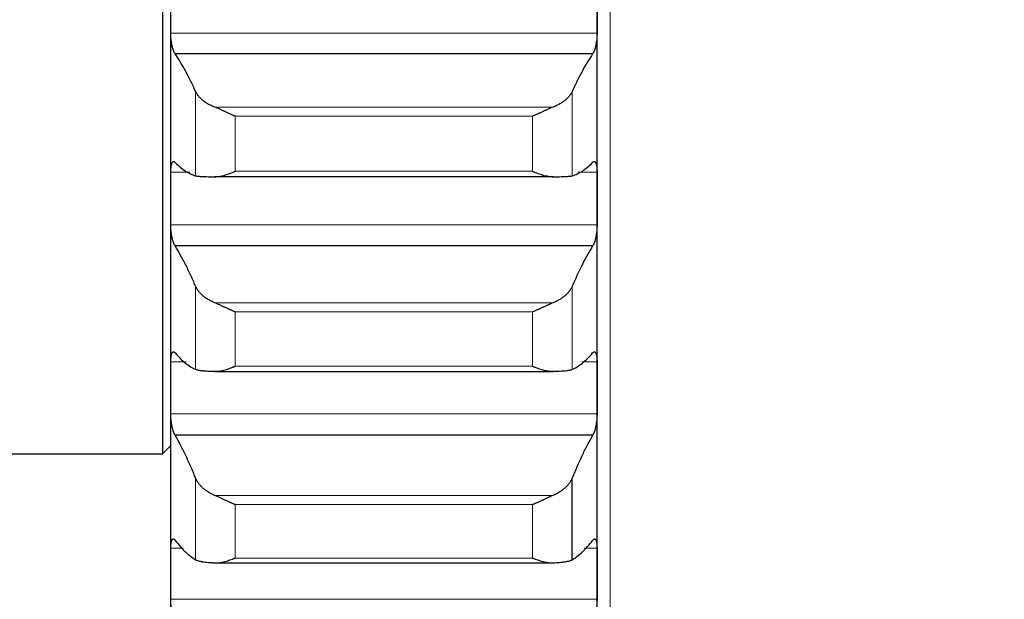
# Model space of a CAD drawing. Header units: inches. Extents: x 0 to 20790, y -12 to 14700.
# Tile 160 of 256: x 7853 to 7974, y 9549 to 9620. Entities that reach past the tile are written whole.
import ezdxf

# ---------------------------------------------------------------- set-up
doc = ezdxf.new("R2010")
doc.units = ezdxf.units.IN
doc.layers.add('1', color=7, linetype='Continuous', true_color=0xffffff)
doc.layers.add('254', color=7, linetype='Continuous', true_color=0xffffff)
doc.styles.add('latin_extended', font='simplex.shx')
doc.dimstyles.get("Standard").update_dxf_attribs({"dimtxt": 0.18, "dimasz": 0.18, "dimexe": 0.18, "dimexo": 0.0625, "dimgap": 0.09, "dimtad": 0, "dimtih": 1, "dimtoh": 1, "dimdec": 4, "dimzin": 0, "dimdsep": 46, "dimtxsty": 'Standard', "dimcen": 0.09, "dimadec": 0, "dimazin": 0, "dimtfac": 1, "dimtdec": 4, "dimtofl": 0, "dimtmove": 0, "dimatfit": 3, "dimfxl": 1, "dimtolj": 1, "dimtzin": 0, "dimarcsym": 0})

# ---------------------------------------------------------------- blocks, each defined once
blk = doc.blocks.new('_U4')
at = {"layer": '254', "color": 3, "linetype": 'Continuous', "lineweight": 13, "transparency": 16777216}
for p, q in [((1196.91, 10968.48), (1196.91, 7971.96)), ((8181.91, 9131.48), (8181.91, 7971.96)), ((1319.41, 8006.96), (8059.41, 8006.96))]:
    blk.add_line(p, q, dxfattribs=at)
at = {"layer": '254', "color": 3, "transparency": 16777216}
for points in [[(1319.41, 8027.37), (1319.41, 7986.54), (1196.91, 8006.96)], [(8059.41, 7986.54), (8059.41, 8027.37), (8181.91, 8006.96)]]:
    blk.add_solid(points, dxfattribs=at)
at = {"layer": 'Defpoints', "color": 0, "transparency": 16777216}
for p in [(1196.91, 11003.48), (8181.91, 9166.48), (8181.91, 8006.96)]:
    blk.add_point(p, dxfattribs=at)
at = {"layer": '254', "color": 2, "lineweight": 13, "transparency": 16777216, "insert": (4473.58, 8190.71), "char_height": 122.5, "attachment_point": 1, "style": 'latin_extended'}
blk.add_mtext('\\A1;6985', dxfattribs=at)

msp = doc.modelspace()

# ---------------------------------------------------------------- linework, layer by layer
at = {"layer": '1', "color": 2, "linetype": 'Continuous', "lineweight": 25}
for p, q in [((7870.915, 9731.973), (7870.915, 9566.981)), ((7871.915, 9598.112), (7871.915, 9621.539)), ((7923.915, 9598.112), (7923.915, 9621.539)), ((7923.377, 9615.755), (7872.452, 9615.755)), ((7918.546, 9600.763), (7877.283, 9600.763)), ((7871.915, 9575.036), (7871.915, 9598.112)), ((7923.915, 9575.036), (7923.915, 9598.112)), ((7923.377, 9592.326), (7872.452, 9592.326)), ((7877.283, 9577.033), (7918.546, 9577.033)), ((7871.915, 9552.347), (7871.915, 9575.036)), ((7923.915, 9552.347), (7923.915, 9575.036)), ((7923.377, 9569.256), (7872.452, 9569.256)), ((7870.915, 9566.981), (7871.915, 9567.981)), ((7817.915, 9566.981), (7870.915, 9566.981)), ((7920.889, 9554.062), (7920.889, 9564.024)), ((7877.283, 9553.686), (7918.546, 9553.686)), ((7871.915, 9530.082), (7871.915, 9552.347)), ((7923.915, 9530.082), (7923.915, 9552.347))]:
    msp.add_line(p, q, dxfattribs=at)
at = {"layer": '1', "color": 110, "linetype": 'Continuous', "lineweight": 13}
for p, q in [((7925.515, 9401.517), (7925.515, 9732)), ((7923.912, 9618.277), (7871.917, 9618.277)), ((7874.941, 9600.881), (7874.941, 9611.167)), ((7920.889, 9600.881), (7920.889, 9611.167)), ((7918.546, 9609.248), (7877.283, 9609.248)), ((7916.059, 9608.141), (7879.771, 9608.141)), ((7879.771, 9601.424), (7879.771, 9608.141)), ((7916.059, 9601.424), (7916.059, 9608.141)), ((7874.254, 9601.328), (7871.917, 9601.328)), ((7916.059, 9601.424), (7879.771, 9601.424)), ((7923.912, 9601.328), (7921.576, 9601.328)), ((7923.912, 9594.896), (7871.917, 9594.896)), ((7874.941, 9577.279), (7874.941, 9587.411)), ((7920.889, 9577.279), (7920.889, 9587.411)), ((7918.546, 9585.392), (7877.283, 9585.392)), ((7916.059, 9584.273), (7879.771, 9584.273)), ((7879.771, 9577.657), (7879.771, 9584.273)), ((7916.059, 9577.657), (7916.059, 9584.273)), ((7873.789, 9578.201), (7871.917, 9578.201)), ((7923.912, 9578.201), (7922.041, 9578.201)), ((7916.059, 9577.657), (7879.771, 9577.657)), ((7923.912, 9571.871), (7871.917, 9571.871)), ((7874.941, 9554.062), (7874.941, 9564.024)), ((7918.546, 9561.907), (7877.283, 9561.907)), ((7916.059, 9560.778), (7879.771, 9560.778)), ((7879.771, 9554.273), (7879.771, 9560.778)), ((7916.059, 9554.273), (7916.059, 9560.778)), ((7873.471, 9555.456), (7871.917, 9555.456)), ((7923.912, 9555.456), (7922.359, 9555.456)), ((7916.059, 9554.273), (7879.771, 9554.273)), ((7923.912, 9549.238), (7871.917, 9549.238))]:
    msp.add_line(p, q, dxfattribs=at)
at = {"layer": '1', "color": 2, "linetype": 'Continuous', "lineweight": 25}
for points in [[(7871.917, 9618.277), (7871.916, 9619.364), (7871.915, 9620.452), (7871.915, 9621.539)], [(7923.915, 9621.539), (7923.915, 9620.452), (7923.914, 9619.364), (7923.912, 9618.277)], [(7874.941, 9611.167), (7874.737, 9611.619), (7874.328, 9612.489), (7873.708, 9613.689), (7873.083, 9614.783), (7872.663, 9615.443), (7872.452, 9615.755)], [(7923.377, 9615.755), (7923.166, 9615.443), (7922.746, 9614.783), (7922.122, 9613.689), (7921.502, 9612.489), (7921.093, 9611.619), (7920.889, 9611.167)], [(7872.452, 9602.501), (7872.663, 9602.288), (7873.083, 9601.9), (7873.708, 9601.436), (7874.328, 9601.089), (7874.737, 9600.937), (7874.941, 9600.881)], [(7920.889, 9600.881), (7921.093, 9600.937), (7921.502, 9601.089), (7922.122, 9601.436), (7922.746, 9601.9), (7923.166, 9602.288), (7923.377, 9602.501)], [(7871.915, 9598.112), (7871.915, 9599.184), (7871.916, 9600.256), (7871.917, 9601.328)], [(7923.912, 9601.328), (7923.914, 9600.256), (7923.915, 9599.184), (7923.915, 9598.112)], [(7871.917, 9594.896), (7871.916, 9595.968), (7871.915, 9597.04), (7871.915, 9598.112)], [(7923.915, 9598.112), (7923.915, 9597.04), (7923.914, 9595.968), (7923.912, 9594.896)], [(7874.941, 9587.411), (7874.737, 9587.89), (7874.328, 9588.812), (7873.708, 9590.092), (7873.083, 9591.269), (7872.663, 9591.985), (7872.452, 9592.326)], [(7923.377, 9592.326), (7923.166, 9591.985), (7922.746, 9591.269), (7922.122, 9590.092), (7921.502, 9588.812), (7921.093, 9587.89), (7920.889, 9587.411)], [(7872.452, 9579.27), (7872.663, 9579.026), (7873.083, 9578.578), (7873.708, 9578.022), (7874.328, 9577.582), (7874.737, 9577.367), (7874.941, 9577.279)], [(7920.889, 9577.279), (7921.093, 9577.367), (7921.502, 9577.582), (7922.122, 9578.022), (7922.746, 9578.578), (7923.166, 9579.026), (7923.377, 9579.27)], [(7871.915, 9575.036), (7871.915, 9576.091), (7871.916, 9577.146), (7871.917, 9578.201)], [(7923.912, 9578.201), (7923.914, 9577.146), (7923.915, 9576.091), (7923.915, 9575.036)], [(7871.917, 9571.871), (7871.916, 9572.926), (7871.915, 9573.981), (7871.915, 9575.036)], [(7923.915, 9575.036), (7923.915, 9573.981), (7923.914, 9572.926), (7923.912, 9571.871)], [(7874.941, 9564.024), (7874.737, 9564.527), (7874.328, 9565.499), (7873.708, 9566.858), (7873.083, 9568.116), (7872.663, 9568.887), (7872.452, 9569.256)], [(7923.377, 9569.256), (7923.166, 9568.887), (7922.746, 9568.116), (7922.122, 9566.858), (7921.502, 9565.499), (7921.093, 9564.527), (7920.889, 9564.024)], [(7872.452, 9556.42), (7872.663, 9556.146), (7873.083, 9555.638), (7873.708, 9554.99), (7874.328, 9554.458), (7874.737, 9554.181), (7874.941, 9554.062)], [(7920.889, 9554.062), (7921.093, 9554.181), (7921.502, 9554.458), (7922.122, 9554.99), (7922.746, 9555.638), (7923.166, 9556.146), (7923.377, 9556.42)], [(7871.915, 9552.347), (7871.915, 9553.383), (7871.916, 9554.419), (7871.917, 9555.456)], [(7923.912, 9555.456), (7923.914, 9554.419), (7923.915, 9553.383), (7923.915, 9552.347)], [(7871.917, 9549.238), (7871.916, 9550.274), (7871.915, 9551.31), (7871.915, 9552.347)], [(7923.915, 9552.347), (7923.915, 9551.31), (7923.914, 9550.274), (7923.912, 9549.238)]]:
    msp.add_open_spline(points, degree=3, dxfattribs=at)
for points, knots in [([(7872.452, 9615.755), (7872.418, 9615.796), (7872.384, 9615.849), (7872.334, 9615.944), (7872.317, 9615.979), (7872.292, 9616.034), (7872.284, 9616.054), (7872.268, 9616.093), (7872.259, 9616.114), (7872.219, 9616.22), (7872.189, 9616.312), (7872.146, 9616.464), (7872.132, 9616.517), (7872.111, 9616.6), (7872.104, 9616.628), (7872.091, 9616.684), (7872.085, 9616.713), (7872.054, 9616.858), (7872.031, 9616.979), (7872.006, 9617.136), (7872.002, 9617.168), (7871.992, 9617.232), (7871.988, 9617.265), (7871.975, 9617.362), (7871.967, 9617.427), (7871.947, 9617.624), (7871.936, 9617.755), (7871.927, 9617.92), (7871.925, 9617.953), (7871.923, 9618.019), (7871.921, 9618.052), (7871.919, 9618.149), (7871.918, 9618.213), (7871.917, 9618.277)], [0, 0, 0, 0, 0.125, 0.125, 0.1875, 0.1875, 0.21875, 0.21875, 0.25, 0.25, 0.375, 0.375, 0.4375, 0.4375, 0.46875, 0.46875, 0.5, 0.5, 0.625, 0.625, 0.65625, 0.65625, 0.6875, 0.6875, 0.75, 0.75, 0.875, 0.875, 0.90625, 0.90625, 0.9375, 0.9375, 1, 1, 1, 1]), ([(7923.912, 9618.277), (7923.912, 9618.213), (7923.91, 9618.086), (7923.902, 9617.891), (7923.893, 9617.759), (7923.885, 9617.66), (7923.882, 9617.627), (7923.876, 9617.56), (7923.873, 9617.527), (7923.856, 9617.363), (7923.839, 9617.234), (7923.814, 9617.077), (7923.809, 9617.045), (7923.801, 9616.999), (7923.798, 9616.983), (7923.793, 9616.952), (7923.779, 9616.875), (7923.752, 9616.742), (7923.726, 9616.629), (7923.699, 9616.52), (7923.685, 9616.467), (7923.641, 9616.313), (7923.61, 9616.22), (7923.563, 9616.094), (7923.547, 9616.055), (7923.522, 9615.999), (7923.514, 9615.981), (7923.497, 9615.946), (7923.488, 9615.929), (7923.446, 9615.849), (7923.412, 9615.796), (7923.377, 9615.755)], [0, 0, 0, 0, 0.0625, 0.125, 0.1875, 0.1875, 0.21875, 0.21875, 0.25, 0.25, 0.375, 0.375, 0.40625, 0.40625, 0.421875, 0.421875, 0.4375, 0.5, 0.5625, 0.5625, 0.625, 0.625, 0.75, 0.75, 0.8125, 0.8125, 0.84375, 0.84375, 0.875, 0.875, 1, 1, 1, 1]), ([(7877.283, 9609.248), (7877.138, 9609.304), (7876.998, 9609.364), (7876.729, 9609.49), (7876.471, 9609.625), (7876.235, 9609.773), (7876.094, 9609.87), (7876.066, 9609.889), (7876.011, 9609.929), (7875.984, 9609.949), (7875.904, 9610.009), (7875.852, 9610.05), (7875.703, 9610.174), (7875.61, 9610.259), (7875.438, 9610.432), (7875.359, 9610.52), (7875.251, 9610.655), (7875.217, 9610.7), (7875.168, 9610.769), (7875.152, 9610.792), (7875.121, 9610.838), (7875.106, 9610.862), (7875.034, 9610.978), (7874.984, 9611.072), (7874.941, 9611.167)], [0, 0, 0, 0, 0.125, 0.125, 0.25, 0.375, 0.375, 0.40625, 0.40625, 0.4375, 0.4375, 0.5, 0.5, 0.625, 0.625, 0.75, 0.75, 0.8125, 0.8125, 0.84375, 0.84375, 0.875, 0.875, 1, 1, 1, 1]), ([(7920.889, 9611.167), (7920.846, 9611.072), (7920.796, 9610.979), (7920.681, 9610.794), (7920.552, 9610.612), (7920.395, 9610.435), (7920.265, 9610.305), (7920.22, 9610.261), (7920.15, 9610.197), (7920.126, 9610.176), (7920.078, 9610.134), (7920.053, 9610.113), (7919.928, 9610.009), (7919.717, 9609.85), (7919.482, 9609.702), (7919.235, 9609.56), (7919.105, 9609.492), (7918.935, 9609.412), (7918.901, 9609.396), (7918.832, 9609.365), (7918.727, 9609.319), (7918.619, 9609.276), (7918.546, 9609.248)], [0, 0, 0, 0, 0.125, 0.125, 0.25, 0.375, 0.375, 0.4375, 0.4375, 0.46875, 0.46875, 0.5, 0.5, 0.625, 0.75, 0.75, 0.875, 0.875, 0.90625, 0.90625, 0.9375, 1, 1, 1, 1]), ([(7879.771, 9608.141), (7879.767, 9608.142), (7879.764, 9608.144), (7879.758, 9608.146), (7879.754, 9608.148), (7879.744, 9608.152), (7879.724, 9608.161), (7879.678, 9608.18), (7879.585, 9608.22), (7879.506, 9608.255), (7879.348, 9608.325), (7879.243, 9608.372), (7878.929, 9608.514), (7878.721, 9608.611), (7878.41, 9608.755), (7878.307, 9608.804), (7878.151, 9608.875), (7878.099, 9608.899), (7877.996, 9608.946), (7877.944, 9608.969), (7877.789, 9609.039), (7877.687, 9609.083), (7877.484, 9609.169), (7877.383, 9609.21), (7877.283, 9609.248)], [0, 0, 0, 0, 0.0039063, 0.0039063, 0.0078125, 0.0078125, 0.015625, 0.03125, 0.0625, 0.125, 0.125, 0.25, 0.25, 0.5, 0.5, 0.625, 0.625, 0.6875, 0.6875, 0.75, 0.75, 0.875, 0.875, 1, 1, 1, 1]), ([(7918.546, 9609.248), (7918.447, 9609.21), (7918.347, 9609.169), (7918.145, 9609.084), (7918.044, 9609.04), (7917.84, 9608.949), (7917.738, 9608.902), (7917.531, 9608.807), (7917.427, 9608.759), (7917.217, 9608.661), (7917.112, 9608.613), (7916.902, 9608.516), (7916.797, 9608.467), (7916.587, 9608.372), (7916.482, 9608.325), (7916.324, 9608.255), (7916.244, 9608.22), (7916.152, 9608.18), (7916.105, 9608.161), (7916.085, 9608.152), (7916.072, 9608.146), (7916.066, 9608.144), (7916.059, 9608.141)], [0, 0, 0, 0, 0.125, 0.125, 0.25, 0.25, 0.375, 0.375, 0.5, 0.5, 0.625, 0.625, 0.75, 0.75, 0.875, 0.875, 0.9375, 0.96875, 0.984375, 0.9921875, 0.9921875, 1, 1, 1, 1]), ([(7871.917, 9601.328), (7871.918, 9601.391), (7871.92, 9601.513), (7871.928, 9601.685), (7871.937, 9601.793), (7871.945, 9601.872), (7871.947, 9601.898), (7871.954, 9601.948), (7871.957, 9601.973), (7871.974, 9602.093), (7871.991, 9602.178), (7872.016, 9602.273), (7872.021, 9602.291), (7872.029, 9602.318), (7872.032, 9602.327), (7872.037, 9602.344), (7872.051, 9602.385), (7872.078, 9602.452), (7872.104, 9602.499), (7872.131, 9602.54), (7872.145, 9602.558), (7872.189, 9602.602), (7872.219, 9602.618), (7872.267, 9602.625), (7872.283, 9602.624), (7872.308, 9602.618), (7872.316, 9602.615), (7872.333, 9602.608), (7872.341, 9602.603), (7872.384, 9602.578), (7872.418, 9602.546), (7872.452, 9602.501)], [0, 0, 0, 0, 0.0625, 0.125, 0.1875, 0.1875, 0.21875, 0.21875, 0.25, 0.25, 0.375, 0.375, 0.40625, 0.40625, 0.421875, 0.421875, 0.4375, 0.5, 0.5625, 0.5625, 0.625, 0.625, 0.75, 0.75, 0.8125, 0.8125, 0.84375, 0.84375, 0.875, 0.875, 1, 1, 1, 1]), ([(7923.377, 9602.501), (7923.412, 9602.546), (7923.446, 9602.578), (7923.496, 9602.608), (7923.513, 9602.615), (7923.538, 9602.621), (7923.546, 9602.623), (7923.562, 9602.624), (7923.57, 9602.623), (7923.61, 9602.618), (7923.641, 9602.602), (7923.684, 9602.558), (7923.698, 9602.541), (7923.719, 9602.51), (7923.725, 9602.499), (7923.738, 9602.475), (7923.745, 9602.462), (7923.776, 9602.396), (7923.798, 9602.332), (7923.823, 9602.238), (7923.828, 9602.218), (7923.837, 9602.177), (7923.842, 9602.156), (7923.855, 9602.091), (7923.862, 9602.046), (7923.883, 9601.903), (7923.894, 9601.799), (7923.903, 9601.658), (7923.904, 9601.629), (7923.907, 9601.571), (7923.908, 9601.542), (7923.911, 9601.452), (7923.912, 9601.391), (7923.912, 9601.328)], [0, 0, 0, 0, 0.125, 0.125, 0.1875, 0.1875, 0.21875, 0.21875, 0.25, 0.25, 0.375, 0.375, 0.4375, 0.4375, 0.46875, 0.46875, 0.5, 0.5, 0.625, 0.625, 0.65625, 0.65625, 0.6875, 0.6875, 0.75, 0.75, 0.875, 0.875, 0.90625, 0.90625, 0.9375, 0.9375, 1, 1, 1, 1]), ([(7874.941, 9600.881), (7874.984, 9600.869), (7875.034, 9600.858), (7875.148, 9600.839), (7875.277, 9600.822), (7875.435, 9600.808), (7875.564, 9600.799), (7875.609, 9600.797), (7875.68, 9600.793), (7875.704, 9600.791), (7875.752, 9600.789), (7875.777, 9600.788), (7875.901, 9600.783), (7876.113, 9600.775), (7876.348, 9600.771), (7876.595, 9600.767), (7876.725, 9600.766), (7876.894, 9600.765), (7876.929, 9600.765), (7876.998, 9600.764), (7877.103, 9600.764), (7877.21, 9600.764), (7877.283, 9600.763)], [0, 0, 0, 0, 0.125, 0.125, 0.25, 0.375, 0.375, 0.4375, 0.4375, 0.46875, 0.46875, 0.5, 0.5, 0.625, 0.75, 0.75, 0.875, 0.875, 0.90625, 0.90625, 0.9375, 1, 1, 1, 1]), ([(7877.283, 9600.763), (7877.383, 9600.763), (7877.483, 9600.769), (7877.685, 9600.788), (7877.786, 9600.802), (7877.99, 9600.838), (7878.092, 9600.859), (7878.299, 9600.908), (7878.403, 9600.935), (7878.613, 9600.996), (7878.718, 9601.029), (7878.927, 9601.098), (7879.032, 9601.135), (7879.243, 9601.212), (7879.348, 9601.253), (7879.506, 9601.315), (7879.585, 9601.347), (7879.678, 9601.386), (7879.724, 9601.405), (7879.744, 9601.413), (7879.758, 9601.419), (7879.764, 9601.422), (7879.771, 9601.424)], [0, 0, 0, 0, 0.125, 0.125, 0.25, 0.25, 0.375, 0.375, 0.5, 0.5, 0.625, 0.625, 0.75, 0.75, 0.875, 0.875, 0.9375, 0.96875, 0.984375, 0.9921875, 0.9921875, 1, 1, 1, 1]), ([(7916.059, 9601.424), (7916.062, 9601.423), (7916.066, 9601.422), (7916.072, 9601.419), (7916.075, 9601.418), (7916.085, 9601.413), (7916.105, 9601.405), (7916.152, 9601.386), (7916.244, 9601.347), (7916.324, 9601.315), (7916.482, 9601.253), (7916.587, 9601.213), (7916.9, 9601.097), (7917.108, 9601.027), (7917.419, 9600.937), (7917.523, 9600.91), (7917.678, 9600.873), (7917.73, 9600.861), (7917.834, 9600.84), (7917.886, 9600.83), (7918.041, 9600.803), (7918.143, 9600.788), (7918.346, 9600.769), (7918.447, 9600.763), (7918.546, 9600.763)], [0, 0, 0, 0, 0.0039062, 0.0039062, 0.0078125, 0.0078125, 0.015625, 0.03125, 0.0625, 0.125, 0.125, 0.25, 0.25, 0.5, 0.5, 0.625, 0.625, 0.6875, 0.6875, 0.75, 0.75, 0.875, 0.875, 1, 1, 1, 1]), ([(7918.546, 9600.763), (7918.692, 9600.764), (7918.832, 9600.764), (7919.101, 9600.766), (7919.359, 9600.768), (7919.595, 9600.773), (7919.736, 9600.777), (7919.763, 9600.777), (7919.818, 9600.779), (7919.846, 9600.78), (7919.926, 9600.783), (7919.977, 9600.785), (7920.127, 9600.791), (7920.22, 9600.796), (7920.391, 9600.808), (7920.47, 9600.815), (7920.579, 9600.826), (7920.613, 9600.831), (7920.662, 9600.837), (7920.678, 9600.839), (7920.708, 9600.844), (7920.723, 9600.846), (7920.796, 9600.858), (7920.846, 9600.869), (7920.889, 9600.881)], [0, 0, 0, 0, 0.125, 0.125, 0.25, 0.375, 0.375, 0.40625, 0.40625, 0.4375, 0.4375, 0.5, 0.5, 0.625, 0.625, 0.75, 0.75, 0.8125, 0.8125, 0.84375, 0.84375, 0.875, 0.875, 1, 1, 1, 1]), ([(7872.452, 9592.326), (7872.418, 9592.372), (7872.384, 9592.429), (7872.334, 9592.531), (7872.317, 9592.568), (7872.292, 9592.626), (7872.284, 9592.647), (7872.268, 9592.689), (7872.259, 9592.71), (7872.219, 9592.821), (7872.189, 9592.917), (7872.146, 9593.073), (7872.132, 9593.128), (7872.111, 9593.212), (7872.104, 9593.241), (7872.091, 9593.299), (7872.085, 9593.328), (7872.054, 9593.476), (7872.031, 9593.598), (7872.006, 9593.757), (7872.002, 9593.789), (7871.992, 9593.854), (7871.988, 9593.887), (7871.975, 9593.985), (7871.967, 9594.051), (7871.947, 9594.247), (7871.936, 9594.379), (7871.927, 9594.543), (7871.925, 9594.576), (7871.923, 9594.641), (7871.921, 9594.673), (7871.919, 9594.77), (7871.918, 9594.833), (7871.917, 9594.896)], [0, 0, 0, 0, 0.125, 0.125, 0.1875, 0.1875, 0.21875, 0.21875, 0.25, 0.25, 0.375, 0.375, 0.4375, 0.4375, 0.46875, 0.46875, 0.5, 0.5, 0.625, 0.625, 0.65625, 0.65625, 0.6875, 0.6875, 0.75, 0.75, 0.875, 0.875, 0.90625, 0.90625, 0.9375, 0.9375, 1, 1, 1, 1]), ([(7923.912, 9594.896), (7923.912, 9594.833), (7923.91, 9594.707), (7923.902, 9594.514), (7923.893, 9594.383), (7923.885, 9594.284), (7923.882, 9594.25), (7923.876, 9594.184), (7923.873, 9594.151), (7923.856, 9593.986), (7923.839, 9593.857), (7923.814, 9593.697), (7923.809, 9593.666), (7923.801, 9593.618), (7923.798, 9593.602), (7923.793, 9593.571), (7923.779, 9593.493), (7923.752, 9593.357), (7923.726, 9593.243), (7923.699, 9593.131), (7923.685, 9593.076), (7923.641, 9592.918), (7923.61, 9592.821), (7923.563, 9592.69), (7923.547, 9592.648), (7923.522, 9592.589), (7923.514, 9592.57), (7923.497, 9592.533), (7923.488, 9592.515), (7923.446, 9592.43), (7923.412, 9592.372), (7923.377, 9592.326)], [0, 0, 0, 0, 0.0625, 0.125, 0.1875, 0.1875, 0.21875, 0.21875, 0.25, 0.25, 0.375, 0.375, 0.40625, 0.40625, 0.421875, 0.421875, 0.4375, 0.5, 0.5625, 0.5625, 0.625, 0.625, 0.75, 0.75, 0.8125, 0.8125, 0.84375, 0.84375, 0.875, 0.875, 1, 1, 1, 1]), ([(7877.283, 9585.392), (7877.138, 9585.45), (7876.998, 9585.513), (7876.729, 9585.646), (7876.471, 9585.787), (7876.235, 9585.943), (7876.094, 9586.044), (7876.066, 9586.065), (7876.011, 9586.107), (7875.984, 9586.128), (7875.904, 9586.191), (7875.852, 9586.234), (7875.703, 9586.365), (7875.61, 9586.454), (7875.438, 9586.636), (7875.359, 9586.729), (7875.251, 9586.871), (7875.217, 9586.919), (7875.168, 9586.992), (7875.152, 9587.016), (7875.121, 9587.065), (7875.106, 9587.089), (7875.034, 9587.212), (7874.984, 9587.311), (7874.941, 9587.411)], [0, 0, 0, 0, 0.125, 0.125, 0.25, 0.375, 0.375, 0.40625, 0.40625, 0.4375, 0.4375, 0.5, 0.5, 0.625, 0.625, 0.75, 0.75, 0.8125, 0.8125, 0.84375, 0.84375, 0.875, 0.875, 1, 1, 1, 1]), ([(7920.889, 9587.411), (7920.846, 9587.311), (7920.796, 9587.213), (7920.681, 9587.018), (7920.552, 9586.826), (7920.395, 9586.64), (7920.265, 9586.502), (7920.22, 9586.457), (7920.15, 9586.389), (7920.126, 9586.367), (7920.078, 9586.322), (7920.053, 9586.3), (7919.928, 9586.191), (7919.717, 9586.023), (7919.482, 9585.868), (7919.235, 9585.719), (7919.105, 9585.648), (7918.935, 9585.564), (7918.901, 9585.548), (7918.832, 9585.515), (7918.727, 9585.467), (7918.619, 9585.421), (7918.546, 9585.392)], [0, 0, 0, 0, 0.125, 0.125, 0.25, 0.375, 0.375, 0.4375, 0.4375, 0.46875, 0.46875, 0.5, 0.5, 0.625, 0.75, 0.75, 0.875, 0.875, 0.90625, 0.90625, 0.9375, 1, 1, 1, 1]), ([(7879.771, 9584.273), (7879.767, 9584.274), (7879.764, 9584.276), (7879.758, 9584.278), (7879.754, 9584.28), (7879.744, 9584.284), (7879.724, 9584.292), (7879.678, 9584.312), (7879.585, 9584.351), (7879.506, 9584.386), (7879.348, 9584.455), (7879.243, 9584.501), (7878.929, 9584.644), (7878.721, 9584.741), (7878.41, 9584.886), (7878.307, 9584.935), (7878.151, 9585.008), (7878.099, 9585.032), (7877.996, 9585.08), (7877.944, 9585.104), (7877.789, 9585.175), (7877.687, 9585.221), (7877.484, 9585.309), (7877.383, 9585.352), (7877.283, 9585.392)], [0, 0, 0, 0, 0.0039063, 0.0039063, 0.0078125, 0.0078125, 0.015625, 0.03125, 0.0625, 0.125, 0.125, 0.25, 0.25, 0.5, 0.5, 0.625, 0.625, 0.6875, 0.6875, 0.75, 0.75, 0.875, 0.875, 1, 1, 1, 1]), ([(7918.546, 9585.392), (7918.447, 9585.352), (7918.347, 9585.31), (7918.145, 9585.222), (7918.044, 9585.176), (7917.84, 9585.083), (7917.738, 9585.035), (7917.531, 9584.939), (7917.427, 9584.89), (7917.217, 9584.792), (7917.112, 9584.742), (7916.902, 9584.645), (7916.797, 9584.597), (7916.587, 9584.502), (7916.482, 9584.455), (7916.324, 9584.386), (7916.244, 9584.351), (7916.152, 9584.312), (7916.105, 9584.292), (7916.085, 9584.284), (7916.072, 9584.278), (7916.066, 9584.276), (7916.059, 9584.273)], [0, 0, 0, 0, 0.125, 0.125, 0.25, 0.25, 0.375, 0.375, 0.5, 0.5, 0.625, 0.625, 0.75, 0.75, 0.875, 0.875, 0.9375, 0.96875, 0.984375, 0.9921875, 0.9921875, 1, 1, 1, 1]), ([(7871.917, 9578.201), (7871.918, 9578.262), (7871.92, 9578.382), (7871.928, 9578.55), (7871.937, 9578.656), (7871.945, 9578.732), (7871.947, 9578.757), (7871.954, 9578.805), (7871.957, 9578.829), (7871.974, 9578.944), (7871.991, 9579.026), (7872.016, 9579.115), (7872.021, 9579.133), (7872.029, 9579.157), (7872.032, 9579.166), (7872.037, 9579.181), (7872.051, 9579.22), (7872.078, 9579.281), (7872.104, 9579.323), (7872.131, 9579.36), (7872.145, 9579.375), (7872.189, 9579.411), (7872.219, 9579.422), (7872.267, 9579.421), (7872.283, 9579.418), (7872.308, 9579.408), (7872.316, 9579.404), (7872.333, 9579.394), (7872.341, 9579.389), (7872.384, 9579.357), (7872.418, 9579.32), (7872.452, 9579.27)], [0, 0, 0, 0, 0.0625, 0.125, 0.1875, 0.1875, 0.21875, 0.21875, 0.25, 0.25, 0.375, 0.375, 0.40625, 0.40625, 0.421875, 0.421875, 0.4375, 0.5, 0.5625, 0.5625, 0.625, 0.625, 0.75, 0.75, 0.8125, 0.8125, 0.84375, 0.84375, 0.875, 0.875, 1, 1, 1, 1]), ([(7923.377, 9579.27), (7923.412, 9579.32), (7923.446, 9579.357), (7923.496, 9579.395), (7923.513, 9579.404), (7923.538, 9579.414), (7923.546, 9579.417), (7923.562, 9579.42), (7923.57, 9579.421), (7923.61, 9579.423), (7923.641, 9579.411), (7923.684, 9579.375), (7923.698, 9579.36), (7923.719, 9579.333), (7923.725, 9579.323), (7923.738, 9579.302), (7923.745, 9579.291), (7923.776, 9579.23), (7923.798, 9579.171), (7923.823, 9579.082), (7923.828, 9579.063), (7923.837, 9579.025), (7923.842, 9579.005), (7923.855, 9578.943), (7923.862, 9578.899), (7923.883, 9578.762), (7923.894, 9578.661), (7923.903, 9578.524), (7923.904, 9578.496), (7923.907, 9578.439), (7923.908, 9578.41), (7923.911, 9578.323), (7923.912, 9578.263), (7923.912, 9578.201)], [0, 0, 0, 0, 0.125, 0.125, 0.1875, 0.1875, 0.21875, 0.21875, 0.25, 0.25, 0.375, 0.375, 0.4375, 0.4375, 0.46875, 0.46875, 0.5, 0.5, 0.625, 0.625, 0.65625, 0.65625, 0.6875, 0.6875, 0.75, 0.75, 0.875, 0.875, 0.90625, 0.90625, 0.9375, 0.9375, 1, 1, 1, 1]), ([(7874.941, 9577.279), (7874.984, 9577.261), (7875.034, 9577.244), (7875.148, 9577.212), (7875.277, 9577.182), (7875.435, 9577.157), (7875.564, 9577.139), (7875.609, 9577.134), (7875.68, 9577.125), (7875.704, 9577.123), (7875.752, 9577.118), (7875.777, 9577.115), (7875.901, 9577.103), (7876.113, 9577.085), (7876.348, 9577.071), (7876.595, 9577.058), (7876.725, 9577.052), (7876.894, 9577.046), (7876.929, 9577.045), (7876.998, 9577.043), (7877.103, 9577.039), (7877.21, 9577.036), (7877.283, 9577.034)], [0, 0, 0, 0, 0.125, 0.125, 0.25, 0.375, 0.375, 0.4375, 0.4375, 0.46875, 0.46875, 0.5, 0.5, 0.625, 0.75, 0.75, 0.875, 0.875, 0.90625, 0.90625, 0.9375, 1, 1, 1, 1]), ([(7877.283, 9577.034), (7877.383, 9577.032), (7877.483, 9577.035), (7877.685, 9577.05), (7877.786, 9577.062), (7877.99, 9577.093), (7878.092, 9577.112), (7878.299, 9577.158), (7878.403, 9577.183), (7878.613, 9577.241), (7878.718, 9577.272), (7878.927, 9577.339), (7879.032, 9577.374), (7879.243, 9577.449), (7879.348, 9577.489), (7879.506, 9577.55), (7879.585, 9577.581), (7879.678, 9577.619), (7879.724, 9577.638), (7879.744, 9577.646), (7879.758, 9577.652), (7879.764, 9577.654), (7879.771, 9577.657)], [0, 0, 0, 0, 0.125, 0.125, 0.25, 0.25, 0.375, 0.375, 0.5, 0.5, 0.625, 0.625, 0.75, 0.75, 0.875, 0.875, 0.9375, 0.96875, 0.984375, 0.9921875, 0.9921875, 1, 1, 1, 1]), ([(7916.059, 9577.657), (7916.062, 9577.656), (7916.066, 9577.654), (7916.072, 9577.652), (7916.075, 9577.65), (7916.085, 9577.646), (7916.105, 9577.638), (7916.152, 9577.619), (7916.244, 9577.581), (7916.429, 9577.508), (7916.587, 9577.449), (7916.9, 9577.338), (7917.108, 9577.271), (7917.419, 9577.185), (7917.523, 9577.159), (7917.678, 9577.125), (7917.73, 9577.115), (7917.834, 9577.095), (7917.886, 9577.086), (7918.041, 9577.062), (7918.143, 9577.05), (7918.346, 9577.035), (7918.447, 9577.032), (7918.546, 9577.034)], [0, 0, 0, 0, 0.0039062, 0.0039062, 0.0078125, 0.0078125, 0.015625, 0.03125, 0.0625, 0.125, 0.25, 0.25, 0.5, 0.5, 0.625, 0.625, 0.6875, 0.6875, 0.75, 0.75, 0.875, 0.875, 1, 1, 1, 1]), ([(7918.546, 9577.034), (7918.692, 9577.038), (7918.832, 9577.042), (7919.101, 9577.052), (7919.359, 9577.063), (7919.595, 9577.078), (7919.736, 9577.088), (7919.763, 9577.09), (7919.818, 9577.094), (7919.846, 9577.096), (7919.926, 9577.103), (7919.977, 9577.108), (7920.127, 9577.122), (7920.22, 9577.133), (7920.391, 9577.156), (7920.47, 9577.169), (7920.579, 9577.19), (7920.613, 9577.197), (7920.662, 9577.208), (7920.678, 9577.212), (7920.708, 9577.22), (7920.723, 9577.224), (7920.796, 9577.244), (7920.846, 9577.261), (7920.889, 9577.279)], [0, 0, 0, 0, 0.125, 0.125, 0.25, 0.375, 0.375, 0.40625, 0.40625, 0.4375, 0.4375, 0.5, 0.5, 0.625, 0.625, 0.75, 0.75, 0.8125, 0.8125, 0.84375, 0.84375, 0.875, 0.875, 1, 1, 1, 1]), ([(7872.452, 9569.256), (7872.418, 9569.308), (7872.384, 9569.369), (7872.334, 9569.477), (7872.317, 9569.516), (7872.292, 9569.578), (7872.284, 9569.599), (7872.268, 9569.643), (7872.259, 9569.666), (7872.219, 9569.78), (7872.189, 9569.88), (7872.146, 9570.041), (7872.132, 9570.097), (7872.111, 9570.183), (7872.104, 9570.212), (7872.091, 9570.271), (7872.085, 9570.301), (7872.054, 9570.452), (7872.031, 9570.576), (7872.006, 9570.736), (7872.002, 9570.769), (7871.992, 9570.834), (7871.988, 9570.867), (7871.975, 9570.965), (7871.967, 9571.031), (7871.947, 9571.228), (7871.936, 9571.359), (7871.927, 9571.522), (7871.925, 9571.554), (7871.923, 9571.619), (7871.921, 9571.651), (7871.919, 9571.746), (7871.918, 9571.809), (7871.917, 9571.871)], [0, 0, 0, 0, 0.125, 0.125, 0.1875, 0.1875, 0.21875, 0.21875, 0.25, 0.25, 0.375, 0.375, 0.4375, 0.4375, 0.46875, 0.46875, 0.5, 0.5, 0.625, 0.625, 0.65625, 0.65625, 0.6875, 0.6875, 0.75, 0.75, 0.875, 0.875, 0.90625, 0.90625, 0.9375, 0.9375, 1, 1, 1, 1]), ([(7923.912, 9571.871), (7923.912, 9571.809), (7923.91, 9571.684), (7923.902, 9571.493), (7923.893, 9571.363), (7923.885, 9571.264), (7923.882, 9571.23), (7923.876, 9571.164), (7923.873, 9571.131), (7923.856, 9570.967), (7923.839, 9570.836), (7923.814, 9570.676), (7923.809, 9570.644), (7923.801, 9570.596), (7923.798, 9570.58), (7923.793, 9570.548), (7923.779, 9570.469), (7923.752, 9570.331), (7923.726, 9570.214), (7923.699, 9570.1), (7923.685, 9570.044), (7923.641, 9569.881), (7923.61, 9569.781), (7923.563, 9569.644), (7923.547, 9569.601), (7923.522, 9569.539), (7923.514, 9569.518), (7923.497, 9569.479), (7923.488, 9569.461), (7923.446, 9569.37), (7923.412, 9569.308), (7923.377, 9569.256)], [0, 0, 0, 0, 0.0625, 0.125, 0.1875, 0.1875, 0.21875, 0.21875, 0.25, 0.25, 0.375, 0.375, 0.40625, 0.40625, 0.421875, 0.421875, 0.4375, 0.5, 0.5625, 0.5625, 0.625, 0.625, 0.75, 0.75, 0.8125, 0.8125, 0.84375, 0.84375, 0.875, 0.875, 1, 1, 1, 1]), ([(7877.283, 9561.907), (7877.138, 9561.968), (7876.998, 9562.033), (7876.729, 9562.173), (7876.471, 9562.32), (7876.235, 9562.483), (7876.094, 9562.589), (7876.066, 9562.611), (7876.011, 9562.654), (7875.984, 9562.676), (7875.904, 9562.743), (7875.852, 9562.788), (7875.703, 9562.925), (7875.61, 9563.018), (7875.438, 9563.209), (7875.359, 9563.307), (7875.251, 9563.456), (7875.217, 9563.506), (7875.168, 9563.583), (7875.152, 9563.608), (7875.121, 9563.659), (7875.106, 9563.685), (7875.034, 9563.814), (7874.984, 9563.918), (7874.941, 9564.024)], [0, 0, 0, 0, 0.125, 0.125, 0.25, 0.375, 0.375, 0.40625, 0.40625, 0.4375, 0.4375, 0.5, 0.5, 0.625, 0.625, 0.75, 0.75, 0.8125, 0.8125, 0.84375, 0.84375, 0.875, 0.875, 1, 1, 1, 1]), ([(7920.889, 9564.024), (7920.846, 9563.918), (7920.796, 9563.815), (7920.681, 9563.61), (7920.552, 9563.409), (7920.395, 9563.213), (7920.265, 9563.069), (7920.22, 9563.021), (7920.15, 9562.95), (7920.126, 9562.927), (7920.078, 9562.88), (7920.053, 9562.857), (7919.928, 9562.743), (7919.717, 9562.567), (7919.482, 9562.405), (7919.235, 9562.249), (7919.105, 9562.175), (7918.935, 9562.087), (7918.901, 9562.069), (7918.832, 9562.035), (7918.727, 9561.985), (7918.619, 9561.937), (7918.546, 9561.907)], [0, 0, 0, 0, 0.125, 0.125, 0.25, 0.375, 0.375, 0.4375, 0.4375, 0.46875, 0.46875, 0.5, 0.5, 0.625, 0.75, 0.75, 0.875, 0.875, 0.90625, 0.90625, 0.9375, 1, 1, 1, 1]), ([(7879.771, 9560.778), (7879.767, 9560.779), (7879.764, 9560.78), (7879.758, 9560.783), (7879.754, 9560.784), (7879.744, 9560.789), (7879.724, 9560.797), (7879.678, 9560.816), (7879.585, 9560.855), (7879.506, 9560.889), (7879.348, 9560.957), (7879.243, 9561.004), (7878.929, 9561.145), (7878.721, 9561.242), (7878.41, 9561.389), (7878.307, 9561.438), (7878.151, 9561.512), (7878.099, 9561.536), (7877.996, 9561.585), (7877.944, 9561.61), (7877.789, 9561.682), (7877.687, 9561.729), (7877.484, 9561.821), (7877.383, 9561.865), (7877.283, 9561.907)], [0, 0, 0, 0, 0.0039063, 0.0039063, 0.0078125, 0.0078125, 0.015625, 0.03125, 0.0625, 0.125, 0.125, 0.25, 0.25, 0.5, 0.5, 0.625, 0.625, 0.6875, 0.6875, 0.75, 0.75, 0.875, 0.875, 1, 1, 1, 1]), ([(7918.546, 9561.907), (7918.447, 9561.865), (7918.347, 9561.821), (7918.145, 9561.73), (7918.044, 9561.684), (7917.84, 9561.588), (7917.738, 9561.54), (7917.531, 9561.442), (7917.427, 9561.393), (7917.217, 9561.293), (7917.112, 9561.244), (7916.902, 9561.147), (7916.797, 9561.099), (7916.587, 9561.004), (7916.482, 9560.957), (7916.324, 9560.889), (7916.244, 9560.855), (7916.152, 9560.816), (7916.105, 9560.797), (7916.085, 9560.789), (7916.072, 9560.783), (7916.066, 9560.78), (7916.059, 9560.778)], [0, 0, 0, 0, 0.125, 0.125, 0.25, 0.25, 0.375, 0.375, 0.5, 0.5, 0.625, 0.625, 0.75, 0.75, 0.875, 0.875, 0.9375, 0.96875, 0.984375, 0.9921875, 0.9921875, 1, 1, 1, 1]), ([(7871.917, 9555.456), (7871.918, 9555.516), (7871.92, 9555.633), (7871.928, 9555.798), (7871.937, 9555.899), (7871.945, 9555.973), (7871.947, 9555.997), (7871.954, 9556.044), (7871.957, 9556.067), (7871.974, 9556.177), (7871.991, 9556.255), (7872.016, 9556.338), (7872.021, 9556.355), (7872.029, 9556.378), (7872.032, 9556.385), (7872.037, 9556.4), (7872.051, 9556.436), (7872.078, 9556.491), (7872.104, 9556.529), (7872.131, 9556.56), (7872.145, 9556.572), (7872.189, 9556.601), (7872.219, 9556.607), (7872.267, 9556.599), (7872.283, 9556.592), (7872.308, 9556.579), (7872.316, 9556.573), (7872.333, 9556.561), (7872.341, 9556.554), (7872.384, 9556.516), (7872.418, 9556.474), (7872.452, 9556.42)], [0, 0, 0, 0, 0.0625, 0.125, 0.1875, 0.1875, 0.21875, 0.21875, 0.25, 0.25, 0.375, 0.375, 0.40625, 0.40625, 0.421875, 0.421875, 0.4375, 0.5, 0.5625, 0.5625, 0.625, 0.625, 0.75, 0.75, 0.8125, 0.8125, 0.84375, 0.84375, 0.875, 0.875, 1, 1, 1, 1]), ([(7923.377, 9556.42), (7923.412, 9556.474), (7923.446, 9556.516), (7923.496, 9556.562), (7923.513, 9556.574), (7923.538, 9556.588), (7923.546, 9556.591), (7923.562, 9556.598), (7923.57, 9556.6), (7923.61, 9556.607), (7923.641, 9556.601), (7923.684, 9556.573), (7923.698, 9556.561), (7923.719, 9556.537), (7923.725, 9556.528), (7923.738, 9556.51), (7923.745, 9556.5), (7923.776, 9556.445), (7923.798, 9556.39), (7923.823, 9556.307), (7923.828, 9556.289), (7923.837, 9556.253), (7923.842, 9556.234), (7923.855, 9556.175), (7923.862, 9556.134), (7923.883, 9556.002), (7923.894, 9555.905), (7923.903, 9555.772), (7923.904, 9555.744), (7923.907, 9555.689), (7923.908, 9555.661), (7923.911, 9555.575), (7923.912, 9555.516), (7923.912, 9555.456)], [0, 0, 0, 0, 0.125, 0.125, 0.1875, 0.1875, 0.21875, 0.21875, 0.25, 0.25, 0.375, 0.375, 0.4375, 0.4375, 0.46875, 0.46875, 0.5, 0.5, 0.625, 0.625, 0.65625, 0.65625, 0.6875, 0.6875, 0.75, 0.75, 0.875, 0.875, 0.90625, 0.90625, 0.9375, 0.9375, 1, 1, 1, 1]), ([(7874.941, 9554.062), (7874.984, 9554.037), (7875.034, 9554.013), (7875.148, 9553.969), (7875.277, 9553.927), (7875.435, 9553.889), (7875.564, 9553.863), (7875.609, 9553.854), (7875.68, 9553.842), (7875.704, 9553.838), (7875.752, 9553.83), (7875.777, 9553.826), (7875.901, 9553.807), (7876.113, 9553.779), (7876.348, 9553.755), (7876.595, 9553.733), (7876.725, 9553.723), (7876.894, 9553.712), (7876.929, 9553.709), (7876.998, 9553.705), (7877.103, 9553.699), (7877.21, 9553.693), (7877.283, 9553.689)], [0, 0, 0, 0, 0.125, 0.125, 0.25, 0.375, 0.375, 0.4375, 0.4375, 0.46875, 0.46875, 0.5, 0.5, 0.625, 0.75, 0.75, 0.875, 0.875, 0.90625, 0.90625, 0.9375, 1, 1, 1, 1]), ([(7877.283, 9553.689), (7877.383, 9553.684), (7877.483, 9553.685), (7877.685, 9553.695), (7877.786, 9553.705), (7877.99, 9553.733), (7878.092, 9553.75), (7878.299, 9553.791), (7878.403, 9553.816), (7878.613, 9553.869), (7878.718, 9553.899), (7878.927, 9553.963), (7879.032, 9553.997), (7879.243, 9554.07), (7879.348, 9554.108), (7879.506, 9554.168), (7879.585, 9554.199), (7879.678, 9554.235), (7879.724, 9554.254), (7879.744, 9554.262), (7879.758, 9554.268), (7879.764, 9554.27), (7879.771, 9554.273)], [0, 0, 0, 0, 0.125, 0.125, 0.25, 0.25, 0.375, 0.375, 0.5, 0.5, 0.625, 0.625, 0.75, 0.75, 0.875, 0.875, 0.9375, 0.96875, 0.984375, 0.9921875, 0.9921875, 1, 1, 1, 1]), ([(7916.059, 9554.273), (7916.062, 9554.272), (7916.066, 9554.27), (7916.072, 9554.268), (7916.075, 9554.266), (7916.085, 9554.262), (7916.105, 9554.254), (7916.152, 9554.235), (7916.244, 9554.199), (7916.429, 9554.127), (7916.587, 9554.07), (7916.9, 9553.962), (7917.108, 9553.898), (7917.419, 9553.817), (7917.523, 9553.793), (7917.678, 9553.762), (7917.73, 9553.752), (7917.834, 9553.734), (7917.886, 9553.726), (7918.041, 9553.706), (7918.143, 9553.696), (7918.346, 9553.685), (7918.447, 9553.684), (7918.546, 9553.689)], [0, 0, 0, 0, 0.0039062, 0.0039062, 0.0078125, 0.0078125, 0.015625, 0.03125, 0.0625, 0.125, 0.25, 0.25, 0.5, 0.5, 0.625, 0.625, 0.6875, 0.6875, 0.75, 0.75, 0.875, 0.875, 1, 1, 1, 1]), ([(7918.546, 9553.689), (7918.692, 9553.697), (7918.832, 9553.705), (7919.101, 9553.723), (7919.359, 9553.743), (7919.595, 9553.766), (7919.736, 9553.783), (7919.763, 9553.786), (7919.818, 9553.793), (7919.846, 9553.796), (7919.926, 9553.807), (7919.977, 9553.815), (7920.127, 9553.837), (7920.22, 9553.854), (7920.391, 9553.889), (7920.47, 9553.907), (7920.579, 9553.937), (7920.613, 9553.947), (7920.662, 9553.963), (7920.678, 9553.969), (7920.708, 9553.98), (7920.723, 9553.985), (7920.796, 9554.013), (7920.846, 9554.037), (7920.889, 9554.062)], [0, 0, 0, 0, 0.125, 0.125, 0.25, 0.375, 0.375, 0.40625, 0.40625, 0.4375, 0.4375, 0.5, 0.5, 0.625, 0.625, 0.75, 0.75, 0.8125, 0.8125, 0.84375, 0.84375, 0.875, 0.875, 1, 1, 1, 1]), ([(7872.452, 9546.584), (7872.418, 9546.64), (7872.384, 9546.706), (7872.334, 9546.82), (7872.317, 9546.861), (7872.292, 9546.925), (7872.284, 9546.948), (7872.268, 9546.993), (7872.259, 9547.017), (7872.219, 9547.136), (7872.189, 9547.239), (7872.146, 9547.404), (7872.132, 9547.461), (7872.111, 9547.549), (7872.104, 9547.579), (7872.091, 9547.639), (7872.085, 9547.669), (7872.054, 9547.822), (7872.031, 9547.948), (7872.006, 9548.109), (7872.002, 9548.142), (7871.992, 9548.207), (7871.988, 9548.24), (7871.975, 9548.339), (7871.967, 9548.405), (7871.947, 9548.602), (7871.936, 9548.732), (7871.927, 9548.894), (7871.925, 9548.926), (7871.923, 9548.99), (7871.921, 9549.021), (7871.919, 9549.116), (7871.918, 9549.177), (7871.917, 9549.238)], [0, 0, 0, 0, 0.125, 0.125, 0.1875, 0.1875, 0.21875, 0.21875, 0.25, 0.25, 0.375, 0.375, 0.4375, 0.4375, 0.46875, 0.46875, 0.5, 0.5, 0.625, 0.625, 0.65625, 0.65625, 0.6875, 0.6875, 0.75, 0.75, 0.875, 0.875, 0.90625, 0.90625, 0.9375, 0.9375, 1, 1, 1, 1]), ([(7923.912, 9549.238), (7923.912, 9549.177), (7923.91, 9549.055), (7923.902, 9548.865), (7923.893, 9548.736), (7923.885, 9548.637), (7923.882, 9548.604), (7923.876, 9548.538), (7923.873, 9548.505), (7923.856, 9548.341), (7923.839, 9548.21), (7923.814, 9548.048), (7923.809, 9548.016), (7923.801, 9547.968), (7923.798, 9547.952), (7923.793, 9547.92), (7923.779, 9547.84), (7923.752, 9547.7), (7923.726, 9547.581), (7923.699, 9547.464), (7923.685, 9547.407), (7923.641, 9547.24), (7923.61, 9547.137), (7923.563, 9546.995), (7923.547, 9546.949), (7923.522, 9546.884), (7923.514, 9546.863), (7923.497, 9546.822), (7923.488, 9546.802), (7923.446, 9546.706), (7923.412, 9546.64), (7923.377, 9546.584)], [0, 0, 0, 0, 0.0625, 0.125, 0.1875, 0.1875, 0.21875, 0.21875, 0.25, 0.25, 0.375, 0.375, 0.40625, 0.40625, 0.421875, 0.421875, 0.4375, 0.5, 0.5625, 0.5625, 0.625, 0.625, 0.75, 0.75, 0.8125, 0.8125, 0.84375, 0.84375, 0.875, 0.875, 1, 1, 1, 1])]:
    msp.add_open_spline(points, degree=3, knots=knots, dxfattribs=at)

# ---------------------------------------------------------------- dimensions: what is measured, and where the dimension line sits
at = {"layer": '254', "color": 2, "linetype": 'Continuous', "lineweight": 13}
dim = msp.add_linear_dim(base=(8181.915, 8006.958), p1=(1196.915, 11003.48), p2=(8181.915, 9166.481), dimstyle='Standard', override={"dimscale": 35, "dimtxt": 3.5, "dimasz": 3.5, "dimexe": 1, "dimexo": 1, "dimgap": 1.75, "dimtad": 1, "dimtih": 1, "dimtoh": 0, "dimdec": 2, "dimlfac": 1, "dimzin": 8, "dimdsep": 46, "dimlunit": 2, "dimtxsty": 'latin_extended', "dimsah": 1, "dimse1": 0, "dimse2": 0, "dimsd1": 0, "dimsd2": 0, "dimclrd": 3, "dimclre": 3, "dimclrt": 2, "dimtol": 0, "dimtm": -0.1, "dimtfac": 0.714286, "dimtdec": 3, "dimtofl": 1, "dimtmove": 0, "dimtzin": 8, "dimlwd": 13, "dimlwe": 13}, dxfattribs=at)
dim.commit()
dim.dimension.update_dxf_attribs({"geometry": '_U4', "text_midpoint": (4689.415, 8006.958), "dimtype": 160})

doc.saveas('drawing.dxf')
